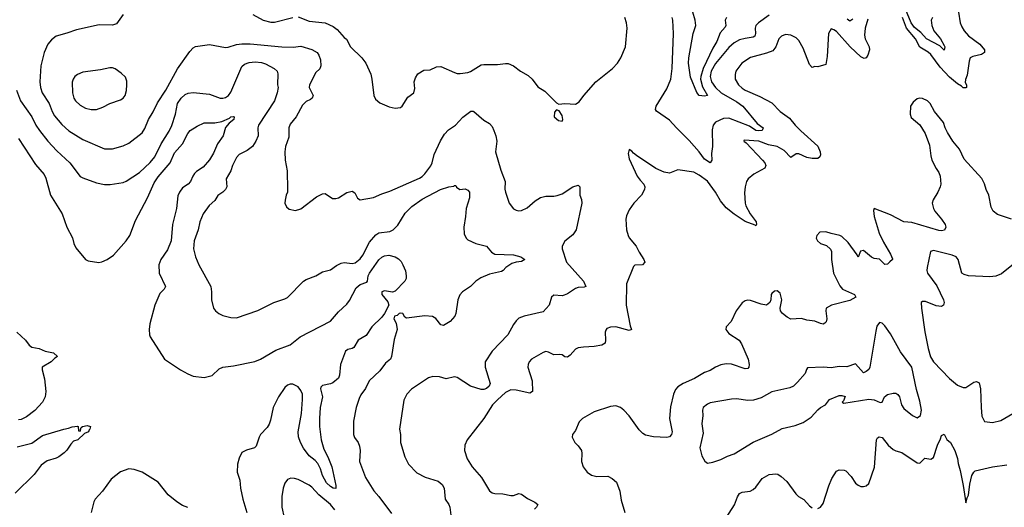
# Model space of a CAD drawing. Header units: inches. Extents: x 1245430 to 1420861, y 606325 to 671315.
# Tile 146 of 256: x 1331960 to 1339277, y 653489 to 657113. Entities that reach past the tile are written whole.
import ezdxf

# ---------------------------------------------------------------- set-up
doc = ezdxf.new("R2010")
doc.units = ezdxf.units.IN
doc.header["$MEASUREMENT"] = 0
doc.layers.add('B3635', color=7, linetype='Continuous')

msp = doc.modelspace()

# ---------------------------------------------------------------- linework, layer by layer
at = {"layer": 'B3635', "color": 5}
for points, elevation in [([(1332730, 657152), (1332678.3, 657081.7), (1332648.8, 657071.2), (1332550, 657074.7), (1332381.4, 657038.6), (1332310, 657012.2), (1332230, 656989.7), (1332196.7, 656963.3), (1332170.3, 656930), (1332141.7, 656870), (1332118.3, 656770), (1332110.2, 656650), (1332114.4, 656610), (1332128.1, 656570), (1332177.8, 656490), (1332201.2, 656430), (1332219.1, 656399.1), (1332273.9, 656333.9), (1332325.8, 656285.8), (1332430, 656221.8), (1332590, 656152.8), (1332650, 656152.9), (1332730, 656175.3), (1332770, 656196.1), (1332870, 656272.7), (1332890, 656303.8), (1332917.4, 656370), (1332952.1, 656427.9), (1332984.3, 656495.7), (1333047.1, 656590), (1333131.9, 656748.1), (1333223.3, 656876.7), (1333250, 656903.8), (1333267.2, 656912.8), (1333370, 656928.9), (1333490, 656906.3), (1333510, 656907.8), (1333570, 656928.4), (1333610, 656933.9), (1333672.6, 656932.6), (1333908.9, 656911.1), (1333992.2, 656907.8), (1334050, 656916.5), (1334130, 656891.6), (1334170.3, 656870), (1334183.6, 656850), (1334194.7, 656814.7), (1334198.6, 656770), (1334190, 656747.6), (1334160.3, 656719.7), (1334114, 656630), (1334110.3, 656609.7), (1334139.6, 656550), (1334134.6, 656530), (1334121.1, 656518.9), (1334090, 656505.6), (1334062.8, 656477.2), (1334014.9, 656390), (1333970, 656336), (1333961.1, 656310), (1333959.9, 656240.1), (1333935.8, 656170), (1333930.4, 656130), (1333932.7, 656070), (1333947.7, 655990), (1333951.3, 655850), (1333951, 655830), (1333941, 655810), (1333931.6, 655771.6), (1333931.3, 655750), (1333942, 655722), (1333963.5, 655703.5), (1334010, 655696), (1334050, 655707.3), (1334164.4, 655795.6), (1334210, 655818), (1334230, 655820.5), (1334284.8, 655784.8), (1334310, 655783.1), (1334330, 655788.8), (1334390, 655828.4), (1334430, 655839.1), (1334450, 655826), (1334470, 655786.8), (1334490, 655774), (1334590, 655791.6), (1334650, 655818.3), (1334710, 655838.3), (1334930, 655936), (1334950, 655947.6), (1334970, 655967.2), (1335014.4, 656025.6), (1335025, 656050), (1335039.8, 656110), (1335086.7, 656213.3), (1335117.1, 656262.9), (1335146.6, 656293.4), (1335199.7, 656330), (1335252.6, 656387.4), (1335313.4, 656433.4), (1335330, 656434), (1335336, 656430), (1335410, 656366), (1335450, 656342), (1335470, 656318.8), (1335483.8, 656290), (1335498.4, 656250), (1335504.9, 656210), (1335496.3, 656130), (1335534.6, 655994.6), (1335567.7, 655910), (1335566, 655854), (1335570.5, 655830), (1335596.5, 655750), (1335630, 655708.3), (1335650, 655696.5), (1335670, 655691.7), (1335690, 655693.7), (1335730, 655714), (1335790, 655766.5), (1335830, 655792.6), (1335870, 655802), (1335930, 655800.7), (1335954.9, 655805.1), (1335990, 655819), (1336070.6, 655870.6), (1336110, 655882.8), (1336122.8, 655870), (1336122, 655810), (1336135.9, 655775.9), (1336138, 655750), (1336095.8, 655550), (1336070, 655514.5), (1336010, 655466.6), (1335990.4, 655430), (1335990.4, 655410), (1336023.1, 655310), (1336148.9, 655170), (1336166.8, 655130), (1336154.5, 655125.5), (1336110, 655123), (1336090, 655115.8), (1336030, 655076.2), (1336004.9, 655064.9), (1335990, 655060.8), (1335930, 655064.5), (1335910.7, 655050), (1335894.8, 654990), (1335850, 654942.7), (1335710, 654909.6), (1335670, 654893.6), (1335650, 654873.6), (1335630, 654846.6), (1335588.1, 654771.9), (1335470.7, 654650), (1335418, 654570), (1335419.5, 654530), (1335455.5, 654410), (1335449, 654390), (1335430, 654372.1), (1335410, 654363.7), (1335390, 654363.7), (1335310, 654388), (1335210, 654453.3), (1335190, 654459.5), (1335130, 654442.7), (1335079.1, 654459.1), (1335030, 654460.7), (1334998.8, 654450), (1334872.7, 654367.3), (1334836.4, 654330), (1334813.8, 654286.2), (1334783, 654070), (1334790.4, 654030), (1334788.9, 653970), (1334822.8, 653862.8), (1334850, 653810.6), (1334910, 653745.5), (1334972, 653712), (1335070, 653683.8), (1335099.2, 653659.2), (1335114, 653630), (1335121.3, 653550), (1335148.9, 653508.9), (1335156.5, 653490), (1335164, 653430)], 860), ([(1333691.6, 657151.6), (1333770, 657108.2), (1333826.3, 657093.7), (1333853.7, 657093.7), (1333990, 657130.2)], 880), ([(1334030, 657133.8), (1334110, 657103.2), (1334229.1, 657089.1), (1334290, 657062.4), (1334319.4, 657039.4), (1334370, 656981), (1334387.5, 656967.5), (1334419.1, 656910), (1334502, 656830), (1334533.4, 656790), (1334568.5, 656708.5), (1334578, 656670), (1334590.6, 656550), (1334603.4, 656523.4), (1334635.6, 656495.6), (1334704.8, 656464.8), (1334750, 656456.5), (1334790, 656460.4), (1334802, 656470), (1334843.9, 656536.1), (1334889, 656570), (1334897.5, 656602.5), (1334892.3, 656650), (1334900.1, 656679.9), (1334919, 656710), (1334962.9, 656737.1), (1335010, 656740.7), (1335058, 656762), (1335090, 656764.9), (1335190, 656720.7), (1335210, 656714), (1335234, 656714), (1335290, 656720.5), (1335310, 656728.2), (1335390, 656776.4), (1335410, 656780.4), (1335510, 656780.7), (1335570, 656787.3), (1335590, 656786.8), (1335630, 656770.7), (1335682.8, 656730), (1335739, 656699), (1335768.5, 656670), (1335810, 656613), (1335861.2, 656581.2), (1335950, 656496), (1335966, 656486), (1336010, 656490.8), (1336090, 656486), (1336118, 656502), (1336153.2, 656550), (1336241.3, 656650), (1336365.6, 656750), (1336402, 656790), (1336427, 656830), (1336460.9, 656910), (1336475.1, 657050), (1336469.6, 657090), (1336456.2, 657130)], 880), ([(1337530, 657147.1), (1337449.5, 657090.5), (1337431.4, 657070), (1337426.4, 657050), (1337428.6, 657010), (1337423.6, 656990), (1337410, 656982.4), (1337350, 656974.1), (1337310, 656962.3), (1337270, 656941), (1337230, 656906.9), (1337130, 656786.3), (1337099.1, 656730), (1337091.2, 656690), (1337100.1, 656650), (1337130, 656608.9), (1337173.8, 656570), (1337290, 656502.5), (1337334.4, 656470), (1337441.3, 656341.3), (1337483.7, 656310), (1337477.4, 656290), (1337453.7, 656286.3), (1337430, 656289.6), (1337382.7, 656322.7), (1337230, 656379.9), (1337190, 656377.7), (1337130, 656351.8), (1337114, 656330), (1337105.1, 656294.9), (1337109, 656171), (1337100.7, 656119.3), (1337102.4, 656070), (1337090, 656049.7), (1337050, 656076.8), (1337010, 656129.8), (1336935.3, 656215.3), (1336839.8, 656310), (1336790, 656367.3), (1336692.1, 656432.1), (1336684.8, 656444.8), (1336689.7, 656470), (1336770, 656599.5), (1336799.3, 656670), (1336808.8, 656751.2), (1336818.3, 657010), (1336813, 657110), (1336808.3, 657128.3)], 860), ([(1337212, 657130), (1337203.7, 657110), (1337206.5, 657070), (1337201.7, 657058.3), (1337165.5, 657014.5), (1337139.6, 656950), (1337110, 656902), (1337038.8, 656750), (1337021.2, 656690), (1337019.9, 656670), (1337034.7, 656614.7), (1337071.5, 656550), (1337050, 656543.7), (1337010, 656548.7), (1336991.7, 656571.7), (1336944.6, 656684.6), (1336929.3, 656790), (1336932.6, 656830), (1336965.8, 657010), (1336983.5, 657070), (1336978.7, 657110), (1336962.4, 657170)], 840), ([(1338935.2, 657170), (1338949.2, 657090), (1338960.3, 657060.3), (1338977.8, 657030), (1339010, 656992.8), (1339096, 656930), (1339130.4, 656890), (1339130.4, 656870), (1339106.5, 656853.5), (1339041.8, 656838.2), (1339023.8, 656830), (1339015.4, 656804.6), (1339000.4, 656699.6), (1338989.2, 656669.2), (1338986.9, 656646.9), (1338995.8, 656630), (1338994.9, 656610), (1338990, 656605.4), (1338970, 656606), (1338958.9, 656618.9), (1338930, 656636.5), (1338870, 656684.7), (1338799.8, 656759.8), (1338730, 656853.4), (1338710, 656872.2), (1338648.6, 656908.6), (1338615.8, 656970), (1338549.7, 657049.7), (1338520.8, 657130)], 880), ([(1338742.3, 657130), (1338733.7, 657110), (1338737.8, 657070), (1338754.3, 657030), (1338801.5, 656970), (1338830, 656922), (1338836, 656910), (1338830, 656887), (1338798.4, 656918.4), (1338698.1, 656970), (1338657, 657017), (1338610, 657055.3), (1338585.1, 657090), (1338543.3, 657190)], 860), ([(1338263.3, 657116.7), (1338242.2, 657050), (1338236.8, 656996.8), (1338243.5, 656970), (1338271.7, 656911.7), (1338275.5, 656890), (1338263.8, 656850), (1338250, 656829.7), (1338234.8, 656825.2), (1338210, 656837.2), (1338131.8, 656911.8), (1338030, 657024.4), (1338010, 657038.3), (1337990, 657045.1), (1337969.7, 657010.3), (1337960.8, 656839.2), (1337950, 656779.5), (1337890, 656762), (1337870, 656764.5), (1337850, 656758.4), (1337830, 656780.5), (1337781.8, 656901.8), (1337750, 656958.8), (1337730, 656978), (1337690, 656996.8), (1337650, 657002.2), (1337621.6, 656990), (1337602.3, 656970), (1337580.2, 656910), (1337557.3, 656882.7), (1337510, 656863.4), (1337390, 656832.8), (1337327.4, 656790), (1337282, 656730), (1337275.6, 656704.4), (1337277.3, 656670), (1337300.8, 656630), (1337330, 656603.8), (1337350.3, 656590), (1337461.2, 656541.2), (1337550, 656494.9), (1337610, 656430.3), (1337681.6, 656381.6), (1337722.2, 656330), (1337765.7, 656285.7), (1337890, 656173.4), (1337908.6, 656130), (1337910.5, 656109.5), (1337906.5, 656093.5), (1337890, 656081.6), (1337850, 656080.5), (1337808.7, 656088.7), (1337750, 656117), (1337730, 656117.2), (1337690, 656089.7), (1337639.9, 656139.9), (1337590, 656169.9), (1337523.7, 656183.7), (1337452.7, 656210), (1337343.5, 656216.5), (1337341, 656210), (1337358.8, 656198.8), (1337480.4, 656070), (1337497.1, 656050), (1337505.5, 656030), (1337496.3, 656010), (1337415.6, 655964.4), (1337374.6, 655930), (1337361.8, 655910), (1337350.2, 655870), (1337347.1, 655827.1), (1337351.3, 655750), (1337356.2, 655730), (1337387.3, 655670), (1337431.9, 655610), (1337434.3, 655590), (1337430, 655580.9), (1337426.2, 655586.2), (1337350, 655613.1), (1337268.6, 655668.6), (1337210, 655715.5), (1337167.2, 655767.2), (1337130.3, 655830), (1337070, 655912.5), (1337010, 655958.2), (1336970, 655978.7), (1336850, 655997), (1336790, 655971.6), (1336750, 655978.5), (1336687.3, 656007.3), (1336542.6, 656102.6), (1336520.6, 656120.6), (1336510, 656136), (1336490, 656148.7), (1336481.6, 656118.4), (1336490, 656078.8), (1336548.8, 655950), (1336570, 655919.3), (1336598, 655890), (1336606.4, 655870), (1336603.7, 655850), (1336580.3, 655810), (1336524.9, 655750), (1336490, 655699.3), (1336470, 655654), (1336464.6, 655630), (1336470.3, 655550), (1336481.3, 655510), (1336490, 655492.7), (1336540.3, 655430), (1336564, 655384), (1336599.3, 655330), (1336604.9, 655310), (1336588.2, 655291.8), (1336532.2, 655287.8), (1336522, 655278), (1336470.3, 655149.7), (1336466.3, 654990), (1336496.7, 654836.7), (1336506.8, 654810), (1336490, 654803), (1336390, 654831.4), (1336351.3, 654828.7), (1336323.4, 654816.6), (1336315.3, 654804.7), (1336310.4, 654789.6), (1336314.4, 654730), (1336310.6, 654710), (1336285.5, 654694.5), (1336230, 654683.1), (1336150, 654680.3), (1336110, 654673.1), (1336090, 654663.5), (1336050, 654619.5), (1336030, 654604.5), (1336010, 654606.6), (1335990, 654620.9), (1335970, 654625.1), (1335930, 654621.3), (1335890, 654641.3), (1335870, 654646), (1335850, 654640.5), (1335764, 654590), (1335745.5, 654570), (1335738, 654550), (1335737.1, 654530), (1335769.1, 654429.1), (1335770, 654349.3), (1335750, 654337.7), (1335650, 654358.5), (1335610, 654360.8), (1335570, 654340.9), (1335510, 654288.7), (1335474.4, 654250), (1335410.3, 654150), (1335284.2, 653990), (1335267.4, 653950), (1335264.2, 653910), (1335285.3, 653850), (1335323.1, 653790), (1335392.8, 653710), (1335450.3, 653610.3), (1335470, 653596.4), (1335490, 653590.3), (1335550, 653587.8), (1335610, 653576), (1335630, 653576.5), (1335670, 653590.3), (1335690, 653586.7), (1335734, 653554), (1335788, 653528), (1335810.5, 653510), (1335801.1, 653490), (1335785.5, 653474.5)], 880), ([(1338150, 657117.6), (1338130, 657102), (1338110, 657117)], 860), ([(1331935.2, 656590), (1331965.8, 656510), (1332050.2, 656390), (1332079, 656330), (1332106.5, 656290), (1332170.2, 656210), (1332237.2, 656137.2), (1332332.9, 656050), (1332410, 655948.4), (1332430, 655937), (1332530, 655900.3), (1332590, 655888.8), (1332632.6, 655887.4), (1332730, 655903.1), (1332750, 655911.8), (1332850, 655976.9), (1332930, 656051.1), (1332965.1, 656094.9), (1333012.4, 656190), (1333070, 656284.6), (1333090, 656327), (1333119, 656410), (1333133.2, 656490), (1333159.8, 656530), (1333190, 656557.6), (1333212.4, 656567.6), (1333250, 656571), (1333370, 656558.4), (1333450, 656530.2), (1333470, 656528.5), (1333490, 656534.3), (1333511.2, 656548.8), (1333530, 656573.4), (1333610, 656764.4), (1333630, 656782.6), (1333665.5, 656794.5), (1333710, 656800.9), (1333756, 656796), (1333785.4, 656785.4), (1333850.7, 656750), (1333873, 656730), (1333879.3, 656710), (1333874.9, 656630), (1333881.6, 656610), (1333873.2, 656570), (1333852.3, 656510), (1333734.5, 656330), (1333730.2, 656310), (1333731, 656250), (1333715.6, 656210), (1333690, 656169.8), (1333650, 656141.2), (1333590.4, 656110), (1333571.1, 656088.9), (1333541.3, 656030), (1333530, 655989.5), (1333495.3, 655930), (1333500.3, 655870), (1333489, 655850), (1333470, 655831), (1333432.6, 655807.4), (1333410.2, 655769.8), (1333368.3, 655731.7), (1333323.1, 655670), (1333299, 655610), (1333285.5, 655550), (1333256.5, 655470), (1333251.8, 655410), (1333267.2, 655350), (1333291.8, 655290), (1333379.5, 655130), (1333386, 655090), (1333384.9, 655030), (1333399.1, 654970), (1333414, 654950), (1333440.7, 654930), (1333470, 654915.5), (1333530, 654899.1), (1333570, 654897.3), (1333730, 654950.4), (1333849, 655010), (1333930, 655037.4), (1333950, 655048.9), (1334070, 655168.4), (1334090, 655182), (1334161.2, 655210), (1334210, 655238), (1334270, 655254), (1334314.5, 655285.5), (1334350, 655303.6), (1334370, 655308.1), (1334430, 655301.5), (1334453.5, 655306.5), (1334490, 655334.9), (1334510, 655361.7), (1334560.1, 655459.9), (1334605.8, 655514.2), (1334630, 655527.9), (1334710, 655539.3), (1334734.5, 655550), (1334770, 655586), (1334824.1, 655675.9), (1334874.5, 655725.5), (1334950, 655779.5), (1335087.3, 655850), (1335149, 655870), (1335185.1, 655874.9), (1335190, 655881), (1335199.8, 655879.8), (1335207.1, 655867.1), (1335230.9, 655850.9), (1335270, 655854.9), (1335290, 655845.3), (1335303.1, 655830), (1335302.8, 655790), (1335276.9, 655710), (1335273.7, 655650), (1335261.7, 655570), (1335262.2, 655522.2), (1335277, 655490), (1335290, 655478), (1335350, 655450.4), (1335430, 655430.5), (1335465.7, 655385.7), (1335490.3, 655370.3), (1335630, 655365.5), (1335684.9, 655350), (1335714.9, 655330), (1335690, 655315.6), (1335650, 655311.3), (1335618, 655302), (1335571.8, 655270), (1335552.1, 655248), (1335539.2, 655240.8), (1335450, 655221.4), (1335386.2, 655193.8), (1335349.1, 655170), (1335310, 655131.1), (1335250, 655089.6), (1335231.4, 655068.6), (1335214.9, 655030), (1335202, 654930), (1335194, 654910), (1335159.3, 654870), (1335110, 654839.6), (1335090, 654845.1), (1335052.9, 654892.9), (1335027, 654907), (1334970, 654911.2), (1334834, 654894), (1334821.2, 654901.2), (1334808, 654930), (1334792.8, 654932.8), (1334781, 654930), (1334765.1, 654914.9), (1334746.4, 654910), (1334741, 654890), (1334757.5, 654857.5), (1334764.4, 654810), (1334743.4, 654736.6), (1334722, 654610), (1334714.6, 654590), (1334679.1, 654560.9), (1334636.8, 654503.2), (1334557.4, 654430), (1334530, 654372.3), (1334495.6, 654324.4), (1334483.1, 654296.9), (1334460.3, 654230), (1334439.5, 654130), (1334441.6, 654030), (1334448.8, 654008.8), (1334474.9, 653970), (1334484.2, 653944.2), (1334490.4, 653910), (1334484.9, 653830), (1334530, 653711), (1334591.7, 653611.7), (1334629.1, 653569.1), (1334723.4, 653443.4)], 840), ([(1339330, 655630.5), (1339226.2, 655666.2), (1339194.5, 655690), (1339180.2, 655720.2), (1339160.7, 655810), (1339141.3, 655850), (1339130, 655893.6), (1339110, 655933), (1338977.5, 656077.5), (1338943.1, 656150), (1338894.7, 656210), (1338854.5, 656274.5), (1338837, 656310), (1338824.5, 656350), (1338757, 656430), (1338726.6, 656490), (1338705.2, 656510), (1338670, 656526.6), (1338650, 656529.4), (1338630, 656523.7), (1338599.9, 656500.1), (1338579.1, 656470), (1338576.3, 656410), (1338585.3, 656385.3), (1338650.3, 656330.3), (1338687.9, 656267.9), (1338720.3, 656180.3), (1338730, 656102), (1338739.3, 656070), (1338770, 656006), (1338790, 655978), (1338800.7, 655950), (1338804, 655890), (1338799.1, 655870), (1338783, 655830), (1338747, 655773), (1338741.7, 655750), (1338750, 655710.8), (1338760.9, 655690), (1338810.3, 655630), (1338836.5, 655590), (1338841.3, 655570), (1338831.8, 655548.2), (1338810, 655544.2), (1338790, 655546.9), (1338590, 655604.5), (1338530, 655611.5), (1338430, 655661.7), (1338310, 655709), (1338304.9, 655695.1), (1338310, 655651), (1338347.2, 655527.2), (1338379.9, 655459.9), (1338431.9, 655370), (1338445.4, 655334.6), (1338446, 655330), (1338425.5, 655314.5), (1338410, 655295.3), (1338390, 655294), (1338350, 655334), (1338310, 655338), (1338290, 655348.7), (1338230, 655397.2), (1338207.5, 655392.5), (1338190, 655348), (1338184.1, 655364.1), (1338116.6, 655456.6), (1338070, 655502.7), (1338055.3, 655510), (1337990, 655522.7), (1337950, 655537), (1337906.6, 655533.4), (1337884, 655510), (1337879.1, 655490), (1337887.7, 655470), (1337910, 655450.7), (1337954.4, 655434.4), (1337986.4, 655406.4), (1337993, 655390), (1337992.2, 655330), (1338007.8, 655230), (1338055.5, 655135.5), (1338075.5, 655110), (1338164, 655070), (1338173, 655050), (1338130, 655026), (1337993.4, 654990), (1337953.7, 654970), (1337950.3, 654950), (1337957.6, 654890), (1337952.8, 654867.2), (1337943.4, 654856.6), (1337930, 654849.7), (1337910, 654854.3), (1337870, 654873.5), (1337810, 654880.5), (1337770, 654891.2), (1337690, 654886.6), (1337662.2, 654902.2), (1337629.5, 654930), (1337614.5, 654950), (1337611.8, 654970), (1337622.9, 655030), (1337619.7, 655050), (1337610, 655079.3), (1337590, 655098.4), (1337570, 655096), (1337550, 655079), (1337544, 655070), (1337542, 655030), (1337534.8, 655010), (1337510, 654992.3), (1337470, 654998.7), (1337390, 655024.7), (1337370, 655027.8), (1337350, 655022.4), (1337330, 655009.5), (1337283.8, 654950), (1337247.3, 654870), (1337208.9, 654831.1), (1337208.5, 654810), (1337230, 654780.4), (1337305.5, 654730), (1337323, 654703), (1337374, 654590), (1337380.3, 654550), (1337377.6, 654530), (1337370, 654521.6), (1337350, 654517.4), (1337250, 654551.5), (1337210, 654554.8), (1337170, 654548.6), (1337130, 654530.9), (1337090, 654505.6), (1337050, 654489.8), (1336975, 654445), (1336890, 654409.8), (1336850, 654384.2), (1336834.4, 654365.6), (1336818, 654330), (1336795.6, 654235.6), (1336787.7, 654150), (1336808.1, 654050), (1336804.9, 654030), (1336790, 654012.8), (1336770, 654007.6), (1336670, 654011.6), (1336610, 654025.3), (1336590, 654038.5), (1336564.4, 654064.4), (1336490, 654169.6), (1336450, 654209.7), (1336424.5, 654230), (1336390, 654242.2), (1336350, 654239.1), (1336230, 654198.8), (1336142, 654150), (1336116.5, 654123.5), (1336090, 654060.9), (1336068.2, 654030), (1336064.9, 654010), (1336085.3, 653970), (1336110, 653944.9), (1336134, 653910), (1336138.3, 653890), (1336134.6, 653830), (1336147.4, 653790), (1336176.4, 653750), (1336210, 653728.8), (1336250, 653717.8), (1336330, 653720.3), (1336363.4, 653703.4), (1336394.9, 653674.9), (1336419.6, 653610), (1336430, 653541), (1336456.5, 653450)], 920), ([(1331950, 656230.3), (1332077, 656037), (1332142.4, 655962.4), (1332154.3, 655934.3), (1332188.8, 655810), (1332275.3, 655670), (1332310, 655571.3), (1332351.7, 655491.7), (1332362, 655450), (1332376.7, 655416.7), (1332448, 655330), (1332470, 655319.5), (1332548.8, 655308.8), (1332570, 655313.1), (1332610, 655331.5), (1332658.3, 655361.7), (1332750, 655470.3), (1332777.3, 655510), (1332819.5, 655620.5), (1332910, 655788.9), (1332960.1, 655900.1), (1332990, 655944.1), (1333077.3, 656050), (1333110, 656122.6), (1333169.2, 656190.7), (1333210, 656267.7), (1333227.6, 656290), (1333277.7, 656322.3), (1333330, 656347.2), (1333410, 656347.5), (1333463.2, 656356.8), (1333518.7, 656381.3), (1333530, 656391.6), (1333550, 656394.4), (1333554.9, 656390), (1333552.2, 656370), (1333515.4, 656344.6), (1333488.3, 656311.7), (1333472.1, 656250), (1333429.1, 656190.9), (1333399.1, 656120.9), (1333369.5, 656070.5), (1333323.7, 656016.3), (1333274.8, 655985.2), (1333259.1, 655970), (1333245.4, 655950), (1333230.1, 655909.9), (1333211.5, 655890), (1333170, 655863.9), (1333147.1, 655830), (1333136.3, 655803.7), (1333125.6, 655710), (1333096.6, 655590), (1333085.8, 655470), (1333057.9, 655402.1), (1333010, 655329.5), (1332994.3, 655290), (1332997.4, 655230), (1333042.4, 655130), (1333034.8, 655110), (1333002.2, 655077.8), (1332964.9, 654990), (1332927.7, 654852.3), (1332922.6, 654810), (1332924.4, 654770), (1332930, 654756), (1333035.5, 654590), (1333154.9, 654510), (1333210, 654480.8), (1333250, 654464.7), (1333330, 654454), (1333390, 654467.8), (1333442.8, 654517.2), (1333469.1, 654530.9), (1333550, 654540.1), (1333707.6, 654572.4), (1333749.6, 654590), (1333863.9, 654656.1), (1333970, 654695.2), (1334045.3, 654754.7), (1334270, 654872.7), (1334330, 654941.3), (1334390, 654999.1), (1334410, 655027.1), (1334459.9, 655120.1), (1334490, 655144.2), (1334538.5, 655161.5), (1334545.8, 655170), (1334550.4, 655210), (1334559.9, 655230), (1334630, 655327.9), (1334650, 655347.9), (1334670, 655358.5), (1334703, 655363), (1334750.2, 655350.2), (1334775.6, 655335.6), (1334794.7, 655314.7), (1334808.4, 655290), (1334826.3, 655246.3), (1334832.7, 655210), (1334832.7, 655190), (1334823.1, 655170), (1334750, 655095.4), (1334730, 655087), (1334670, 655097.5), (1334650.3, 655090), (1334651.8, 655070), (1334695.9, 655015.9), (1334704.1, 654990), (1334670.6, 654930), (1334650, 654902.2), (1334577.3, 654830), (1334534.1, 654765.9), (1334474, 654730), (1334444, 654676), (1334430, 654668.1), (1334398.2, 654661.8), (1334382.3, 654650), (1334343.2, 654550), (1334337.6, 654470), (1334330, 654449.7), (1334287.2, 654412.8), (1334270, 654405.7), (1334210, 654395.4), (1334197.3, 654382.7), (1334195.6, 654370), (1334209.1, 654310), (1334192.6, 654230), (1334188.3, 654150), (1334188.8, 654088.8), (1334199.8, 653990), (1334221, 653921), (1334250, 653863.8), (1334279.7, 653790), (1334310.3, 653650), (1334310, 653629), (1334290, 653632.3), (1334270, 653643.9), (1334239.8, 653670), (1334210, 653726.3), (1334194.2, 653774.2), (1334174.7, 653814.7), (1334156.5, 653836.5), (1334110, 653872.3), (1334068.7, 653928.7), (1334047.1, 653970), (1334032.7, 654012.7), (1334029.1, 654050), (1334054.9, 654185.1), (1334062.4, 654290), (1334060.4, 654330), (1334050, 654356.9), (1334030, 654383.1), (1333990, 654404.9), (1333970, 654404.8), (1333950, 654396.6), (1333930, 654379.7), (1333882, 654310), (1333842.6, 654230), (1333824.7, 654135.3), (1333814.4, 654105.6), (1333798.6, 654081.4), (1333750, 654029.3), (1333739.5, 654010), (1333717.3, 653942.7), (1333706, 653930), (1333646.1, 653913.9), (1333610, 653895.1), (1333590, 653854), (1333578, 653810), (1333576.5, 653750), (1333594.9, 653690), (1333600.2, 653630), (1333617.5, 653550), (1333649.1, 653449.1)], 820), ([(1339370, 655315.1), (1339255.1, 655224.9), (1339213.8, 655206.2), (1339170, 655201.1), (1339009.8, 655209.8), (1338978.4, 655218.4), (1338962.4, 655230), (1338935, 655330), (1338919.8, 655350), (1338890, 655361.8), (1338750, 655396.8), (1338728.4, 655390), (1338703.1, 655270), (1338700.4, 655250), (1338706, 655230), (1338774.4, 655134.4), (1338824.9, 655030), (1338830.3, 655010), (1338824.9, 654990), (1338810, 654980.5), (1338770, 654987.1), (1338690, 655018.8), (1338670, 655018.7), (1338659.3, 655010), (1338660.3, 654970), (1338685.8, 654794.2), (1338710, 654670.3), (1338727.5, 654607.5), (1338750, 654569.3), (1338870, 654445.3), (1338930, 654397.1), (1338970, 654380.5), (1338990, 654380.5), (1339050, 654419.1), (1339070, 654424.9), (1339090, 654414.8), (1339099.6, 654370), (1339103.7, 654230), (1339110, 654166), (1339130, 654125.5), (1339190, 654118), (1339250, 654134.9), (1339370, 654202.4)], 940), ([(1331939.6, 654790), (1332003.6, 654730), (1332030, 654694.4), (1332050, 654679.5), (1332104.7, 654670), (1332150, 654650.4), (1332210, 654636), (1332242, 654610), (1332221.6, 654598.4), (1332193.4, 654570), (1332127.3, 654530), (1332126, 654510), (1332144.2, 654444.2), (1332154, 654350), (1332149.1, 654310), (1332130.2, 654270), (1332071.3, 654208.7), (1332010, 654160.9), (1331970, 654140.4), (1331950, 654138)], 780), ([(1331940.7, 653939.3), (1332050, 653965.3), (1332130, 654022.8), (1332288.7, 654070), (1332323.9, 654076.1), (1332350, 654086.8), (1332390, 654091.3), (1332394, 654090), (1332398, 654058), (1332410, 654054), (1332418, 654082), (1332426, 654090), (1332462, 654098), (1332486, 654090), (1332482.4, 654070), (1332475.5, 654064.5), (1332470.2, 654050), (1332442.6, 654037.4), (1332392.7, 653990), (1332360.8, 653979.2), (1332340.8, 653959.2), (1332310, 653913), (1332290, 653894.7), (1332250, 653864.4), (1332230, 653854), (1332165, 653835), (1332118.4, 653801.6), (1332067.8, 653732.2), (1331926.7, 653593.3)], 780), ([(1337890, 653478.8), (1337910, 653490.8), (1337930, 653516), (1337972.2, 653647.8), (1337995.8, 653704.2), (1338030, 653756.3), (1338050, 653768.4), (1338086.1, 653766.1), (1338098.8, 653758.8), (1338138.5, 653718.5), (1338170, 653668.2), (1338190, 653652.7), (1338210, 653644.4), (1338230, 653643.8), (1338250, 653648.4), (1338270, 653664.9), (1338313.3, 653786.7), (1338327.7, 653990), (1338335.6, 654004.4), (1338347.2, 654012.8), (1338370, 654006.7), (1338413.6, 653950), (1338450, 653918.8), (1338470, 653908.3), (1338515.8, 653895.8), (1338630, 653820.5), (1338650, 653816.3), (1338686.3, 653853.7), (1338730, 653847.7), (1338750, 653858), (1338779.6, 653950), (1338802.8, 653997.2), (1338810, 654022), (1338830, 654031.3), (1338850, 653992), (1338876, 653970), (1338910, 653911.3), (1338930, 653852), (1338934.4, 653814.4), (1338950, 653762), (1338970.4, 653650), (1338990, 653522), (1339000.2, 653559.8), (1339010, 653578), (1339020.3, 653659.7), (1339035.8, 653724.2), (1339049.8, 653750.2), (1339061, 653759), (1339189, 653790), (1339296.3, 653803.7)], 920), ([(1333210, 653487), (1333170, 653502.3), (1333127.1, 653530), (1333062.3, 653582.3), (1332990, 653674.5), (1332870, 653751), (1332810, 653770.9), (1332770, 653774), (1332710, 653753.3), (1332640.8, 653699.2), (1332575.3, 653610), (1332521.3, 653550), (1332510.4, 653530), (1332490.4, 653450)], 820), ([(1334300.7, 653470), (1334270, 653509.8), (1334182.5, 653582.5), (1334130, 653638.3), (1334110, 653653.3), (1334030, 653695.6), (1334003.3, 653703.3), (1333975.2, 653704.8), (1333950, 653694.5), (1333930, 653669.2), (1333918.3, 653630), (1333909, 653570), (1333909, 653489), (1333925.7, 653410)], 840), ([(1337211.1, 653410), (1337272, 653508), (1337293.5, 653566.5), (1337308.9, 653591.1), (1337330, 653600.2), (1337389.2, 653610), (1337410, 653621.7), (1337430, 653639.5), (1337477, 653703), (1337530, 653731.5), (1337577.8, 653737.8), (1337594, 653734), (1337618.5, 653718.5), (1337661.2, 653681.2), (1337728.7, 653590), (1337748.4, 653570), (1337786.4, 653546.4), (1337830, 653498.8), (1337850, 653484)], 920)]:
    msp.add_lwpolyline(points, dxfattribs=dict(at, elevation=elevation))
for points, elevation in [([(1332630, 656756), (1332560.9, 656739.1), (1332430, 656723.5), (1332390, 656705.6), (1332370.5, 656690), (1332356.4, 656670), (1332350.4, 656649.6), (1332351.7, 656570), (1332361.7, 656530), (1332375.3, 656510), (1332410, 656478.7), (1332450, 656456), (1332490, 656444.6), (1332530, 656445.3), (1332578, 656462), (1332630, 656490.4), (1332710, 656516.4), (1332729.7, 656530.3), (1332743.6, 656550), (1332752.7, 656587.3), (1332756.3, 656630), (1332755.1, 656655.1), (1332745.6, 656685.6), (1332714.9, 656714.9), (1332670, 656746.6), (1332650, 656755.1)], 880), ([(1335950, 656442), (1335935.3, 656424.7), (1335931.3, 656390), (1335963.5, 656363.5), (1335990, 656358), (1335997.2, 656370), (1335990, 656402), (1335970, 656435.3)], 880), ([(1338350, 654863.6), (1338330, 654834.5), (1338321.3, 654798.7), (1338277, 654530), (1338270, 654513.2), (1338250, 654497.2), (1338230, 654489.2), (1338170, 654554), (1338106.4, 654533.6), (1338050, 654535.1), (1337990, 654526.6), (1337930.5, 654529.5), (1337815.3, 654524.7), (1337805.8, 654514.2), (1337795.8, 654484.2), (1337739.9, 654420.1), (1337710.3, 654389.7), (1337683.8, 654376.2), (1337550, 654346.6), (1337470, 654303), (1337414, 654286), (1337370, 654283.9), (1337286.1, 654293.9), (1337250, 654293.7), (1337090, 654264.5), (1337070, 654256.2), (1337039.1, 654230), (1337033, 654210), (1337035.8, 654170), (1337030.3, 654110), (1337039, 654041), (1337013.7, 653930), (1337030, 653871), (1337050.6, 653830.6), (1337070, 653816), (1337110, 653824), (1337170, 653843.8), (1337219, 653870), (1337270, 653886.7), (1337410, 653971.8), (1337550, 654033.4), (1337625.3, 654074.7), (1337722.6, 654097.4), (1337780.9, 654119.1), (1337841.4, 654158.6), (1337890, 654214), (1337910, 654230.7), (1337949.2, 654250.8), (1337979, 654290), (1338050, 654319.1), (1338070, 654320.7), (1338093.2, 654313.2), (1338081, 654279), (1338072, 654270), (1338083.5, 654263.5), (1338270, 654291.7), (1338310, 654286.5), (1338353.4, 654266.6), (1338369.5, 654270.5), (1338387, 654310), (1338410, 654326.4), (1338450, 654337.6), (1338470, 654337.1), (1338486.6, 654326.6), (1338499.1, 654310), (1338514, 654250), (1338530, 654224), (1338594.8, 654170), (1338630, 654153.4), (1338653.6, 654170), (1338661, 654210), (1338650, 654278), (1338624.1, 654364.1), (1338590.3, 654530), (1338505.3, 654645.3), (1338430, 654777.5), (1338390, 654837.2), (1338370, 654857.4)], 940)]:
    msp.add_lwpolyline(points, close=True, dxfattribs=dict(at, elevation=elevation))

doc.saveas('drawing.dxf')
